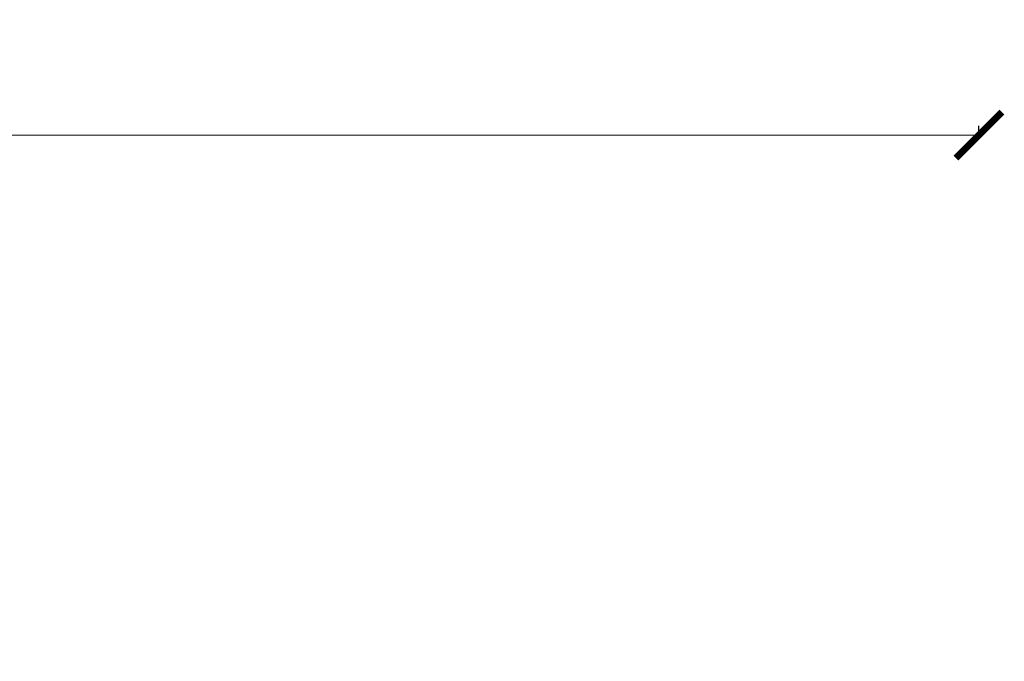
# Model space of a CAD drawing. Header units: millimetres. Extents: x 6567289036 to 6568990308, y 5976640423 to 5977332400.
# Tile 192 of 256: x 6568232290 to 6568233361, y 5976820719 to 5976821416. Entities that reach past the tile are written whole.
import ezdxf

# ---------------------------------------------------------------- set-up
doc = ezdxf.new("R2010")
doc.units = ezdxf.units.MM
doc.layers.add('zagospodarowanie_ wymiary', color=160, linetype='Continuous', lineweight=13)
doc.styles.get("Standard").update_dxf_attribs({"font": 'arial.ttf'})
doc.dimstyles.new('Copy of pzt100', dxfattribs={"dimtxt": 100, "dimasz": 50, "dimexe": 10, "dimexo": 5, "dimgap": 10, "dimtad": 1, "dimdec": 0, "dimlfac": 0.1, "dimzin": 12, "dimtxsty": 'Standard', "dimblk": 'ARCHTICK', "dimcen": 2.5, "dimclrd": 256, "dimclre": 256, "dimclrt": 256, "dimadec": 3, "dimazin": 0, "dimtfac": 1, "dimtdec": 0, "dimtix": 1, "dimtmove": 0, "dimatfit": 3, "dimfxl": 0, "dimtolj": 1, "dimlwd": -1, "dimarcsym": 0})

# ---------------------------------------------------------------- blocks, each defined once
blk = doc.blocks.new('_ARCHTICK')
at = {"color": 0, "linetype": 'ByBlock', "const_width": 0.15}
blk.add_lwpolyline([(-0.5, -0.5), (0.5, 0.5)], dxfattribs=at)
blk = doc.blocks.new('*D358')
at = {"layer": 'Defpoints', "color": 0, "lineweight": 30}
for p in [(6568230851.591805, 5976821291.165193), (6568230851.591805, 5976819420.148302), (6568233332.960632, 5976819420.148303)]:
    blk.add_point(p, dxfattribs=at)
at = {"layer": 'zagospodarowanie_ wymiary', "lineweight": -2}
for p, q in [((6568230851.591805, 5976821290.165193), (6568230851.591805, 5976821301.165193)), ((6568233332.960632, 5976821290.165194), (6568233332.960632, 5976821301.165194))]:
    blk.add_line(p, q, dxfattribs=at)
at = {"layer": 'zagospodarowanie_ wymiary'}
blk.add_line((6568233332.960632, 5976821291.165194), (6568230851.591805, 5976821291.165193), dxfattribs=at)
at = {"layer": 'zagospodarowanie_ wymiary', "xscale": 50, "yscale": 50, "zscale": 50}
for p, rotation in [((6568230851.591805, 5976821291.165193), 180.0000000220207), ((6568233332.960632, 5976821291.165194), 2.202070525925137e-08)]:
    blk.add_blockref('_ARCHTICK', p, dxfattribs=dict(at, rotation=rotation))
at = {"layer": 'zagospodarowanie_ wymiary', "insert": (6568232109.391855, 5976821352.222491), "char_height": 100, "attachment_point": 5, "rotation": 0.000000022}
blk.add_mtext('\\A1;250', dxfattribs=at)

msp = doc.modelspace()

# ---------------------------------------------------------------- dimensions: what is measured, and where the dimension line sits
at = {"layer": 'zagospodarowanie_ wymiary'}
dim = msp.add_linear_dim(base=(6568230851.591805, 5976821291.165193), p1=(6568233332.960632, 5976819420.148303), p2=(6568230851.591805, 5976819420.148302), angle=180.000000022, text='250', dimstyle='Copy of pzt100', dxfattribs=at)
dim.commit()
dim.dimension.update_dxf_attribs({"geometry": '*D358', "text_midpoint": (6568232109.391856, 5976821291.165193), "dimtype": 161})

doc.saveas('drawing.dxf')
